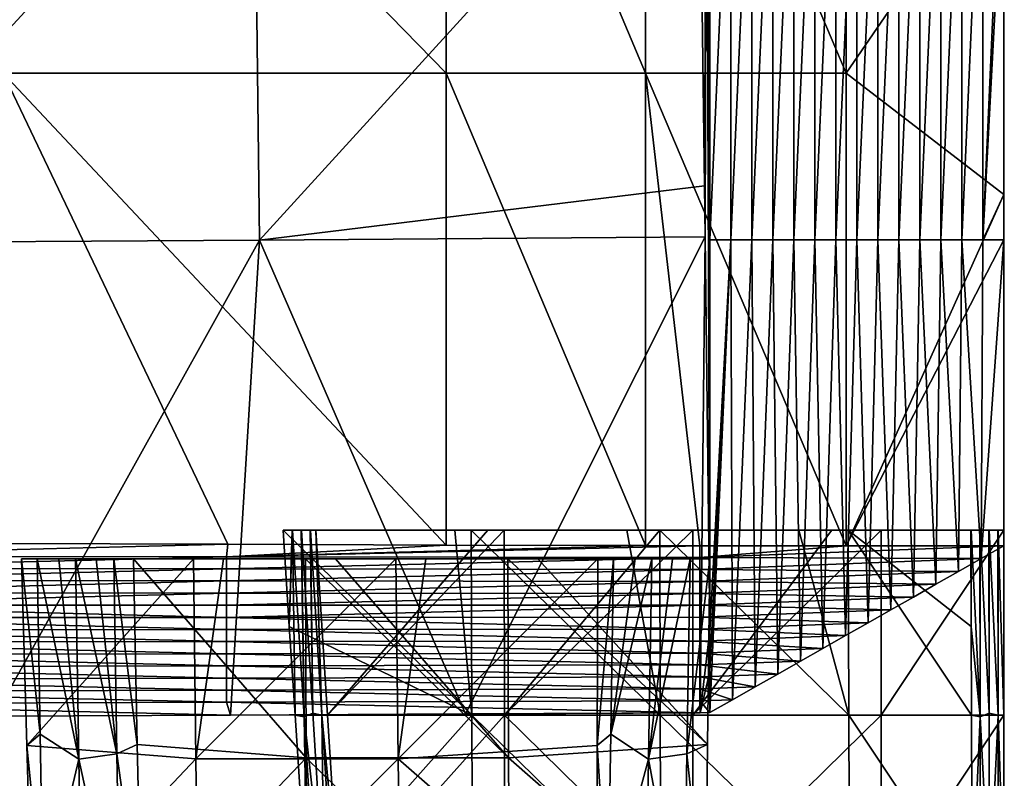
# Model space of a CAD drawing. Header units: millimetres. Extents: x -230 to 230, y 0 to 904.
# Tile 20 of 27: x 156 to 225, y 370 to 423. Entities that reach past the tile are written whole.
import ezdxf

# ---------------------------------------------------------------- set-up
doc = ezdxf.new("R2010")
doc.units = ezdxf.units.MM
doc.header["$LTSCALE"] = 81.481481
for name, color, linetype in [('13', 7, 'CONTINUOUS'), ('15', 7, 'CONTINUOUS'), ('16', 7, 'CONTINUOUS'), ('17', 7, 'CONTINUOUS'), ('18', 7, 'CONTINUOUS'), ('2', 7, 'CONTINUOUS'), ('22', 7, 'CONTINUOUS'), ('23', 7, 'CONTINUOUS'), ('24', 7, 'CONTINUOUS'), ('25', 7, 'CONTINUOUS'), ('27', 7, 'CONTINUOUS'), ('3', 7, 'CONTINUOUS'), ('30', 7, 'CONTINUOUS'), ('4', 7, 'CONTINUOUS'), ('45', 7, 'CONTINUOUS'), ('5', 7, 'CONTINUOUS'), ('51', 7, 'CONTINUOUS'), ('6', 7, 'CONTINUOUS')]:
    doc.layers.add(name, color=color, linetype=linetype)

msp = doc.modelspace()

# ---------------------------------------------------------------- linework, layer by layer
at = {"layer": '13', "linetype": 'Continuous'}
for points in [[(222.725, 380.278, -62.545), (222.705, 387, -62.945), (222.724, 387, -62.544), (222.725, 380.278, -62.545)], [(222.725, 380.278, -62.545), (222.724, 387, -62.544), (223.359, 373.965, -49.406), (222.725, 380.278, -62.545)], [(223.359, 373.965, -49.406), (222.724, 387, -62.544), (223.333, 387, -49.82), (223.359, 373.965, -49.406)], [(223.353, 387, -49.406), (223.359, 373.965, -49.406), (223.333, 387, -49.82), (223.353, 387, -49.406)], [(223.359, 373.965, -49.406), (223.353, 387, -49.406), (223.987, 374.221, -36.268), (223.359, 373.965, -49.406)], [(223.987, 374.221, -36.268), (223.353, 387, -49.406), (223.962, 387, -36.683), (223.987, 374.221, -36.268)], [(223.982, 387, -36.268), (223.987, 374.221, -36.268), (223.962, 387, -36.683), (223.982, 387, -36.268)], [(223.987, 374.221, -36.268), (223.982, 387, -36.268), (224.616, 374.099, -23.131), (223.987, 374.221, -36.268)], [(224.616, 374.099, -23.131), (223.982, 387, -36.268), (224.591, 387, -23.545), (224.616, 374.099, -23.131)], [(224.611, 387, -23.13), (224.616, 374.099, -23.131), (224.591, 387, -23.545), (224.611, 387, -23.13)], [(224.616, 374.099, -23.131), (224.611, 387, -23.13), (225.012, 374.099, -14.858), (224.616, 374.099, -23.131)], [(225.012, 374.099, -14.858), (224.611, 387, -23.13), (225, 387, -15), (225.012, 374.099, -14.858)], [(222.747, 374.099, -62.175), (222.725, 380.278, -62.545), (223.359, 373.965, -49.406), (222.747, 374.099, -62.175)], [(222.801, 361.199, -61.397), (222.747, 374.099, -62.175), (223.359, 373.965, -49.406), (222.801, 361.199, -61.397)], [(224.004, 361.442, -36.269), (223.359, 373.965, -49.406), (223.987, 374.221, -36.268), (224.004, 361.442, -36.269)], [(224.004, 361.442, -36.269), (223.987, 374.221, -36.268), (224.616, 374.099, -23.131), (224.004, 361.442, -36.269)], [(224.633, 361.197, -23.131), (224.004, 361.442, -36.269), (224.616, 374.099, -23.131), (224.633, 361.197, -23.131)], [(224.633, 361.197, -23.131), (224.616, 374.099, -23.131), (225.036, 361.198, -14.714), (224.633, 361.197, -23.131)], [(225.036, 361.198, -14.714), (224.616, 374.099, -23.131), (225.012, 374.099, -14.858), (225.036, 361.198, -14.714)], [(223.376, 360.931, -49.407), (222.801, 361.199, -61.397), (223.359, 373.965, -49.406), (223.376, 360.931, -49.407)], [(223.376, 360.931, -49.407), (223.359, 373.965, -49.406), (224.004, 361.442, -36.269), (223.376, 360.931, -49.407)]]:
    msp.add_3dface(points, dxfattribs=at)
at = {"layer": '15', "linetype": 'Continuous'}
for points in [[(175.198, 380.278, -60.27), (174.779, 387, -60.249), (174.76, 387, -60.65), (175.198, 380.278, -60.27)], [(174.779, 387, -60.249), (175.198, 380.278, -60.27), (175.388, 387, -47.525), (174.779, 387, -60.249)], [(175.602, 374.093, -59.918), (175.408, 387, -47.111), (175.198, 380.278, -60.27), (175.602, 374.093, -59.918)], [(175.198, 380.278, -60.27), (175.408, 387, -47.111), (175.388, 387, -47.525), (175.198, 380.278, -60.27)], [(175.408, 387, -47.111), (176.222, 373.965, -47.15), (176.017, 387, -34.387), (175.408, 387, -47.111)], [(176.222, 373.965, -47.15), (175.408, 387, -47.111), (175.602, 374.093, -59.918), (176.222, 373.965, -47.15)], [(176.222, 373.965, -47.15), (176.037, 387, -33.973), (176.017, 387, -34.387), (176.222, 373.965, -47.15)], [(176.037, 387, -33.973), (176.835, 374.221, -34.011), (176.646, 387, -21.249), (176.037, 387, -33.973)], [(176.835, 374.221, -34.011), (176.037, 387, -33.973), (176.222, 373.965, -47.15), (176.835, 374.221, -34.011)], [(176.646, 387, -21.249), (176.835, 374.221, -34.011), (176.666, 387, -20.835), (176.646, 387, -21.249)], [(176.666, 387, -20.835), (176.835, 374.221, -34.011), (177.471, 374.098, -20.874), (176.666, 387, -20.835)], [(176.666, 387, -20.835), (177.471, 374.098, -20.874), (177.055, 387, -12.705), (176.666, 387, -20.835)], [(177.055, 387, -12.705), (177.471, 374.098, -20.874), (177.867, 374.099, -12.601), (177.055, 387, -12.705)], [(176.447, 361.186, -59.177), (176.222, 373.965, -47.15), (175.602, 374.093, -59.918), (176.447, 361.186, -59.177)], [(177.634, 361.441, -34.049), (176.835, 374.221, -34.011), (176.222, 373.965, -47.15), (177.634, 361.441, -34.049)], [(176.835, 374.221, -34.011), (177.634, 361.441, -34.049), (177.471, 374.098, -20.874), (176.835, 374.221, -34.011)], [(177.867, 374.099, -12.601), (177.471, 374.098, -20.874), (178.681, 361.199, -12.495), (177.867, 374.099, -12.601)], [(177.471, 374.098, -20.874), (177.634, 361.441, -34.049), (178.279, 361.197, -20.912), (177.471, 374.098, -20.874)], [(177.471, 374.098, -20.874), (178.279, 361.197, -20.912), (178.681, 361.199, -12.495), (177.471, 374.098, -20.874)], [(177.037, 360.93, -47.189), (177.634, 361.441, -34.049), (176.222, 373.965, -47.15), (177.037, 360.93, -47.189)], [(177.037, 360.93, -47.189), (176.222, 373.965, -47.15), (176.447, 361.186, -59.177), (177.037, 360.93, -47.189)]]:
    msp.add_3dface(points, dxfattribs=at)
at = {"layer": '16', "linetype": 'Continuous'}
for points in [[(174.76, 387, -60.65), (174.779, 387, -60.249), (187.374, 387, -48.099), (174.76, 387, -60.65)], [(174.76, 387, -60.65), (187.374, 387, -48.099), (186.746, 387, -61.224), (174.76, 387, -60.65)], [(174.779, 387, -60.249), (175.388, 387, -47.525), (187.374, 387, -48.099), (174.779, 387, -60.249)], [(175.388, 387, -47.525), (175.408, 387, -47.111), (188.003, 387, -34.961), (175.388, 387, -47.525)], [(187.374, 387, -48.099), (175.388, 387, -47.525), (188.003, 387, -34.961), (187.374, 387, -48.099)], [(175.408, 387, -47.111), (176.017, 387, -34.387), (188.003, 387, -34.961), (175.408, 387, -47.111)], [(176.017, 387, -34.387), (176.037, 387, -33.973), (188.632, 387, -21.823), (176.017, 387, -34.387)], [(176.017, 387, -34.387), (188.632, 387, -21.823), (188.003, 387, -34.961), (176.017, 387, -34.387)], [(176.037, 387, -33.973), (176.646, 387, -21.249), (188.632, 387, -21.823), (176.037, 387, -33.973)], [(176.646, 387, -21.249), (176.666, 387, -20.835), (189.041, 387, -13.279), (176.646, 387, -21.249)], [(176.646, 387, -21.249), (189.041, 387, -13.279), (188.632, 387, -21.823), (176.646, 387, -21.249)], [(176.666, 387, -20.835), (177.055, 387, -12.705), (189.041, 387, -13.279), (176.666, 387, -20.835)], [(187.374, 387, -48.099), (199.36, 387, -48.673), (186.746, 387, -61.224), (187.374, 387, -48.099)], [(186.746, 387, -61.224), (199.36, 387, -48.673), (187.884, 387, -61.278), (186.746, 387, -61.224)], [(199.36, 387, -48.673), (187.374, 387, -48.099), (199.989, 387, -35.535), (199.36, 387, -48.673)], [(187.374, 387, -48.099), (188.003, 387, -34.961), (199.989, 387, -35.535), (187.374, 387, -48.099)], [(187.884, 387, -61.278), (199.36, 387, -48.673), (198.732, 387, -61.797), (187.884, 387, -61.278)], [(188.632, 387, -21.823), (200.618, 387, -22.397), (188.003, 387, -34.961), (188.632, 387, -21.823)], [(188.003, 387, -34.961), (200.618, 387, -22.397), (199.989, 387, -35.535), (188.003, 387, -34.961)], [(190.18, 387, -13.333), (201.027, 387, -13.852), (188.632, 387, -21.823), (190.18, 387, -13.333)], [(188.632, 387, -21.823), (201.027, 387, -13.852), (200.618, 387, -22.397), (188.632, 387, -21.823)], [(189.041, 387, -13.279), (190.18, 387, -13.333), (188.632, 387, -21.823), (189.041, 387, -13.279)], [(199.36, 387, -48.673), (211.347, 387, -49.247), (198.732, 387, -61.797), (199.36, 387, -48.673)], [(198.732, 387, -61.797), (211.347, 387, -49.247), (201.022, 387, -61.907), (198.732, 387, -61.797)], [(211.347, 387, -49.247), (199.36, 387, -48.673), (211.976, 387, -36.109), (211.347, 387, -49.247)], [(199.36, 387, -48.673), (199.989, 387, -35.535), (211.976, 387, -36.109), (199.36, 387, -48.673)], [(200.618, 387, -22.397), (212.605, 387, -22.971), (199.989, 387, -35.535), (200.618, 387, -22.397)], [(199.989, 387, -35.535), (212.605, 387, -22.971), (211.976, 387, -36.109), (199.989, 387, -35.535)], [(203.317, 387, -13.962), (213.014, 387, -14.426), (200.618, 387, -22.397), (203.317, 387, -13.962)], [(200.618, 387, -22.397), (213.014, 387, -14.426), (212.605, 387, -22.971), (200.618, 387, -22.397)], [(201.027, 387, -13.852), (203.317, 387, -13.962), (200.618, 387, -22.397), (201.027, 387, -13.852)], [(201.022, 387, -61.907), (211.347, 387, -49.247), (210.718, 387, -62.371), (201.022, 387, -61.907)], [(211.347, 387, -49.247), (223.333, 387, -49.82), (210.718, 387, -62.371), (211.347, 387, -49.247)], [(210.718, 387, -62.371), (223.333, 387, -49.82), (214.16, 387, -62.536), (210.718, 387, -62.371)], [(223.353, 387, -49.406), (223.333, 387, -49.82), (211.347, 387, -49.247), (223.353, 387, -49.406)], [(223.962, 387, -36.683), (223.353, 387, -49.406), (211.347, 387, -49.247), (223.962, 387, -36.683)], [(223.962, 387, -36.683), (211.347, 387, -49.247), (211.976, 387, -36.109), (223.962, 387, -36.683)], [(223.982, 387, -36.268), (223.962, 387, -36.683), (211.976, 387, -36.109), (223.982, 387, -36.268)], [(224.591, 387, -23.545), (223.982, 387, -36.268), (211.976, 387, -36.109), (224.591, 387, -23.545)], [(212.605, 387, -22.971), (224.591, 387, -23.545), (211.976, 387, -36.109), (212.605, 387, -22.971)], [(224.611, 387, -23.13), (224.591, 387, -23.545), (212.605, 387, -22.971), (224.611, 387, -23.13)], [(225, 387, -15), (224.611, 387, -23.13), (212.605, 387, -22.971), (225, 387, -15)], [(216.455, 387, -14.591), (225, 387, -15), (212.605, 387, -22.971), (216.455, 387, -14.591)], [(213.014, 387, -14.426), (216.455, 387, -14.591), (212.605, 387, -22.971), (213.014, 387, -14.426)], [(222.724, 387, -62.544), (222.705, 387, -62.945), (214.16, 387, -62.536), (222.724, 387, -62.544)], [(223.333, 387, -49.82), (222.724, 387, -62.544), (214.16, 387, -62.536), (223.333, 387, -49.82)]]:
    msp.add_3dface(points, dxfattribs=at)
at = {"layer": '17', "linetype": 'Continuous'}
for points in [[(175.198, 380.278, -60.27), (174.76, 387, -60.65), (187.921, 374.081, -60.507), (175.198, 380.278, -60.27)], [(174.76, 387, -60.65), (186.746, 387, -61.224), (187.921, 374.081, -60.507), (174.76, 387, -60.65)], [(186.746, 387, -61.224), (187.884, 387, -61.278), (187.921, 374.081, -60.507), (186.746, 387, -61.224)], [(187.884, 387, -61.278), (198.732, 387, -61.797), (201.059, 374.091, -61.136), (187.884, 387, -61.278)], [(187.884, 387, -61.278), (201.059, 374.091, -61.136), (187.921, 374.081, -60.507), (187.884, 387, -61.278)], [(198.732, 387, -61.797), (201.022, 387, -61.907), (201.059, 374.091, -61.136), (198.732, 387, -61.797)], [(201.022, 387, -61.907), (210.718, 387, -62.371), (214.197, 374.091, -61.765), (201.022, 387, -61.907)], [(201.022, 387, -61.907), (214.197, 374.091, -61.765), (201.059, 374.091, -61.136), (201.022, 387, -61.907)], [(210.718, 387, -62.371), (214.16, 387, -62.536), (214.197, 374.091, -61.765), (210.718, 387, -62.371)], [(222.705, 387, -62.945), (222.725, 380.278, -62.545), (214.16, 387, -62.536), (222.705, 387, -62.945)], [(222.725, 380.278, -62.545), (222.747, 374.099, -62.175), (214.16, 387, -62.536), (222.725, 380.278, -62.545)], [(214.16, 387, -62.536), (222.747, 374.099, -62.175), (214.197, 374.091, -61.765), (214.16, 387, -62.536)], [(175.602, 374.093, -59.918), (175.198, 380.278, -60.27), (187.921, 374.081, -60.507), (175.602, 374.093, -59.918)], [(176.447, 361.186, -59.177), (175.602, 374.093, -59.918), (187.921, 374.081, -60.507), (176.447, 361.186, -59.177)], [(176.447, 361.186, -59.177), (187.921, 374.081, -60.507), (187.959, 361.163, -59.727), (176.447, 361.186, -59.177)], [(201.059, 374.091, -61.136), (201.096, 361.183, -60.357), (187.921, 374.081, -60.507), (201.059, 374.091, -61.136)], [(187.921, 374.081, -60.507), (201.096, 361.183, -60.357), (187.959, 361.163, -59.727), (187.921, 374.081, -60.507)], [(214.197, 374.091, -61.765), (214.234, 361.183, -60.986), (201.059, 374.091, -61.136), (214.197, 374.091, -61.765)], [(201.059, 374.091, -61.136), (214.234, 361.183, -60.986), (201.096, 361.183, -60.357), (201.059, 374.091, -61.136)], [(222.747, 374.099, -62.175), (222.801, 361.199, -61.397), (214.197, 374.091, -61.765), (222.747, 374.099, -62.175)], [(214.197, 374.091, -61.765), (222.801, 361.199, -61.397), (214.234, 361.183, -60.986), (214.197, 374.091, -61.765)]]:
    msp.add_3dface(points, dxfattribs=at)
at = {"layer": '18', "linetype": 'Continuous'}
for points in [[(177.055, 387, -12.705), (177.867, 374.099, -12.601), (189.041, 387, -13.279), (177.055, 387, -12.705)], [(177.867, 374.099, -12.601), (190.18, 387, -13.333), (189.041, 387, -13.279), (177.867, 374.099, -12.601)], [(190.18, 387, -13.333), (177.867, 374.099, -12.601), (190.186, 374.085, -13.19), (190.18, 387, -13.333)], [(201.027, 387, -13.852), (190.18, 387, -13.333), (190.186, 374.085, -13.19), (201.027, 387, -13.852)], [(203.317, 387, -13.962), (201.027, 387, -13.852), (190.186, 374.085, -13.19), (203.317, 387, -13.962)], [(203.324, 374.1, -13.819), (203.317, 387, -13.962), (190.186, 374.085, -13.19), (203.324, 374.1, -13.819)], [(213.014, 387, -14.426), (203.317, 387, -13.962), (203.324, 374.1, -13.819), (213.014, 387, -14.426)], [(216.455, 387, -14.591), (213.014, 387, -14.426), (203.324, 374.1, -13.819), (216.455, 387, -14.591)], [(216.462, 374.1, -14.448), (216.455, 387, -14.591), (203.324, 374.1, -13.819), (216.462, 374.1, -14.448)], [(225, 387, -15), (216.455, 387, -14.591), (216.462, 374.1, -14.448), (225, 387, -15)], [(225.012, 374.099, -14.858), (225, 387, -15), (216.462, 374.1, -14.448), (225.012, 374.099, -14.858)], [(177.867, 374.099, -12.601), (178.681, 361.199, -12.495), (190.186, 374.085, -13.19), (177.867, 374.099, -12.601)], [(178.681, 361.199, -12.495), (190.193, 361.171, -13.046), (190.186, 374.085, -13.19), (178.681, 361.199, -12.495)], [(203.331, 361.199, -13.675), (203.324, 374.1, -13.819), (190.186, 374.085, -13.19), (203.331, 361.199, -13.675)], [(190.193, 361.171, -13.046), (203.331, 361.199, -13.675), (190.186, 374.085, -13.19), (190.193, 361.171, -13.046)], [(203.331, 361.199, -13.675), (216.462, 374.1, -14.448), (203.324, 374.1, -13.819), (203.331, 361.199, -13.675)], [(216.469, 361.199, -14.304), (216.462, 374.1, -14.448), (203.331, 361.199, -13.675), (216.469, 361.199, -14.304)], [(216.469, 361.199, -14.304), (225.012, 374.099, -14.858), (216.462, 374.1, -14.448), (216.469, 361.199, -14.304)], [(225.036, 361.198, -14.714), (225.012, 374.099, -14.858), (216.469, 361.199, -14.304), (225.036, 361.198, -14.714)]]:
    msp.add_3dface(points, dxfattribs=at)
at = {"layer": '2', "linetype": 'Continuous'}
for points in [[(156.529, 385, -409.392), (156.896, 371.978, -410.159), (168.518, 385, -407.126), (156.529, 385, -409.392)], [(168.518, 385, -407.126), (156.896, 371.978, -410.159), (168.682, 371.049, -407.994), (168.518, 385, -407.126)], [(168.518, 385, -407.126), (168.682, 371.049, -407.994), (170.617, 385, -406.729), (168.518, 385, -407.126)], [(182.784, 371.049, -405.328), (182.62, 385, -404.46), (168.682, 371.049, -407.994), (182.784, 371.049, -405.328)], [(168.682, 371.049, -407.994), (182.62, 385, -404.46), (170.617, 385, -406.729), (168.682, 371.049, -407.994)], [(182.62, 385, -404.46), (182.784, 371.049, -405.328), (184.719, 385, -404.063), (182.62, 385, -404.46)], [(184.719, 385, -404.063), (182.784, 371.049, -405.328), (196.708, 385, -401.796), (184.719, 385, -404.063)], [(196.708, 385, -401.796), (182.784, 371.049, -405.328), (196.647, 371.978, -402.644), (196.708, 385, -401.796)], [(156.896, 371.978, -410.159), (157.28, 358.963, -411.019), (168.682, 371.049, -407.994), (156.896, 371.978, -410.159)], [(196.647, 371.978, -402.644), (182.784, 371.049, -405.328), (196.603, 358.963, -403.585), (196.647, 371.978, -402.644)], [(168.682, 371.049, -407.994), (157.28, 358.963, -411.019), (168.867, 357.105, -408.97), (168.682, 371.049, -407.994)], [(182.784, 371.049, -405.328), (168.682, 371.049, -407.994), (168.867, 357.105, -408.97), (182.784, 371.049, -405.328)], [(182.969, 357.105, -406.304), (182.784, 371.049, -405.328), (168.867, 357.105, -408.97), (182.969, 357.105, -406.304)], [(182.784, 371.049, -405.328), (182.969, 357.105, -406.304), (196.603, 358.963, -403.585), (182.784, 371.049, -405.328)]]:
    msp.add_3dface(points, dxfattribs=at)
at = {"layer": '22', "linetype": 'Continuous'}
for points in [[(186.12, 451.845, -13.045), (153.908, 451.863, -8.906), (186.12, 418.856, -13.045), (186.12, 451.845, -13.045)], [(186.12, 418.856, -13.045), (153.908, 451.863, -8.906), (155.255, 418.861, -9.063), (186.12, 418.856, -13.045)], [(154.492, 386.065, -8.974), (170.916, 386.01, -10.992), (155.255, 418.861, -9.063), (154.492, 386.065, -8.974)], [(170.916, 386.01, -10.992), (186.12, 385.954, -13.045), (155.255, 418.861, -9.063), (170.916, 386.01, -10.992)], [(186.12, 385.954, -13.045), (186.12, 418.856, -13.045), (155.255, 418.861, -9.063), (186.12, 385.954, -13.045)]]:
    msp.add_3dface(points, dxfattribs=at)
at = {"layer": '23', "linetype": 'Continuous'}
for points in [[(186.12, 451.845, -13.045), (186.12, 418.856, -13.045), (200.034, 418.856, -14.511), (186.12, 451.845, -13.045)], [(200.034, 451.845, -14.511), (186.12, 451.845, -13.045), (200.034, 418.856, -14.511), (200.034, 451.845, -14.511)], [(214.018, 435.351, -15), (200.034, 451.845, -14.511), (214.018, 418.856, -15), (214.018, 435.351, -15)], [(214.018, 418.856, -15), (200.034, 451.845, -14.511), (200.034, 418.856, -14.511), (214.018, 418.856, -15)], [(186.12, 385.954, -13.045), (200.034, 385.914, -14.511), (186.12, 418.856, -13.045), (186.12, 385.954, -13.045)], [(186.12, 418.856, -13.045), (200.034, 385.914, -14.511), (200.034, 418.856, -14.511), (186.12, 418.856, -13.045)], [(200.034, 385.914, -14.511), (203.814, 385.908, -14.74), (200.034, 418.856, -14.511), (200.034, 385.914, -14.511)], [(203.814, 385.908, -14.74), (214.018, 385.901, -15), (200.034, 418.856, -14.511), (203.814, 385.908, -14.74)], [(214.018, 385.901, -15), (214.018, 418.856, -15), (200.034, 418.856, -14.511), (214.018, 385.901, -15)]]:
    msp.add_3dface(points, dxfattribs=at)
at = {"layer": '24', "linetype": 'Continuous'}
for points in [[(214.018, 435.351, -15), (214.018, 418.856, -15), (225, 434.895, -15), (214.018, 435.351, -15)], [(225, 434.895, -15), (214.018, 418.856, -15), (225, 410.398, -15), (225, 434.895, -15)], [(214.018, 418.856, -15), (214.018, 385.901, -15), (225, 410.398, -15), (214.018, 418.856, -15)], [(225, 410.398, -15), (214.018, 385.901, -15), (225, 407.224, -15), (225, 410.398, -15)], [(214.018, 385.901, -15), (225, 385.901, -15), (225, 407.224, -15), (214.018, 385.901, -15)]]:
    msp.add_3dface(points, dxfattribs=at)
at = {"layer": '25', "linetype": 'Continuous'}
for points in [[(205.974, 407.224, -412.429), (204.51, 407.224, -443), (205.974, 440.212, -412.429), (205.974, 407.224, -412.429)], [(204.51, 407.224, -443), (204.51, 423.718, -443), (205.974, 440.212, -412.429), (204.51, 407.224, -443)], [(207.437, 407.224, -381.857), (205.974, 407.224, -412.429), (207.437, 440.212, -381.857), (207.437, 407.224, -381.857)], [(207.437, 440.212, -381.857), (205.974, 407.224, -412.429), (205.974, 440.212, -412.429), (207.437, 440.212, -381.857)], [(208.901, 407.224, -351.286), (207.437, 407.224, -381.857), (208.901, 440.212, -351.286), (208.901, 407.224, -351.286)], [(208.901, 440.212, -351.286), (207.437, 407.224, -381.857), (207.437, 440.212, -381.857), (208.901, 440.212, -351.286)], [(210.364, 407.224, -320.714), (208.901, 407.224, -351.286), (210.364, 440.212, -320.714), (210.364, 407.224, -320.714)], [(210.364, 440.212, -320.714), (208.901, 407.224, -351.286), (208.901, 440.212, -351.286), (210.364, 440.212, -320.714)], [(211.828, 407.224, -290.143), (210.364, 407.224, -320.714), (211.828, 440.212, -290.143), (211.828, 407.224, -290.143)], [(211.828, 440.212, -290.143), (210.364, 407.224, -320.714), (210.364, 440.212, -320.714), (211.828, 440.212, -290.143)], [(213.291, 407.224, -259.571), (211.828, 407.224, -290.143), (213.291, 440.212, -259.571), (213.291, 407.224, -259.571)], [(213.291, 440.212, -259.571), (211.828, 407.224, -290.143), (211.828, 440.212, -290.143), (213.291, 440.212, -259.571)], [(214.755, 407.224, -229), (213.291, 407.224, -259.571), (214.755, 440.212, -229), (214.755, 407.224, -229)], [(214.755, 440.212, -229), (213.291, 407.224, -259.571), (213.291, 440.212, -259.571), (214.755, 440.212, -229)], [(216.219, 407.224, -198.429), (214.755, 407.224, -229), (216.219, 440.212, -198.429), (216.219, 407.224, -198.429)], [(216.219, 440.212, -198.429), (214.755, 407.224, -229), (214.755, 440.212, -229), (216.219, 440.212, -198.429)], [(217.682, 407.224, -167.857), (216.219, 407.224, -198.429), (217.682, 440.212, -167.857), (217.682, 407.224, -167.857)], [(217.682, 440.212, -167.857), (216.219, 407.224, -198.429), (216.219, 440.212, -198.429), (217.682, 440.212, -167.857)], [(219.146, 407.224, -137.286), (217.682, 407.224, -167.857), (219.146, 440.212, -137.286), (219.146, 407.224, -137.286)], [(219.146, 440.212, -137.286), (217.682, 407.224, -167.857), (217.682, 440.212, -167.857), (219.146, 440.212, -137.286)], [(220.609, 407.224, -106.714), (219.146, 407.224, -137.286), (220.609, 440.212, -106.714), (220.609, 407.224, -106.714)], [(220.609, 440.212, -106.714), (219.146, 407.224, -137.286), (219.146, 440.212, -137.286), (220.609, 440.212, -106.714)], [(222.073, 407.224, -76.143), (220.609, 407.224, -106.714), (222.073, 440.212, -76.143), (222.073, 407.224, -76.143)], [(222.073, 440.212, -76.143), (220.609, 407.224, -106.714), (220.609, 440.212, -106.714), (222.073, 440.212, -76.143)], [(223.536, 407.224, -45.571), (222.073, 407.224, -76.143), (223.536, 440.212, -45.571), (223.536, 407.224, -45.571)], [(223.536, 440.212, -45.571), (222.073, 407.224, -76.143), (222.073, 440.212, -76.143), (223.536, 440.212, -45.571)], [(225, 440.212, -15), (225, 434.895, -15), (223.536, 407.224, -45.571), (225, 440.212, -15)], [(225, 440.212, -15), (223.536, 407.224, -45.571), (223.536, 440.212, -45.571), (225, 440.212, -15)], [(225, 434.895, -15), (225, 410.398, -15), (223.536, 407.224, -45.571), (225, 434.895, -15)], [(225, 410.398, -15), (225, 407.224, -15), (223.536, 407.224, -45.571), (225, 410.398, -15)], [(204.513, 377.134, -442.937), (204.51, 380, -443), (205.974, 407.224, -412.429), (204.513, 377.134, -442.937)], [(205.974, 407.224, -412.429), (204.51, 380, -443), (204.51, 407.224, -443), (205.974, 407.224, -412.429)], [(204.516, 374.268, -442.88), (204.513, 377.134, -442.937), (205.974, 407.224, -412.429), (204.516, 374.268, -442.88)], [(206.091, 375.163, -409.966), (204.516, 374.268, -442.88), (205.974, 407.224, -412.429), (206.091, 375.163, -409.966)], [(207.437, 407.224, -381.857), (206.091, 375.163, -409.966), (205.974, 407.224, -412.429), (207.437, 407.224, -381.857)], [(207.667, 376.058, -377.052), (206.091, 375.163, -409.966), (207.437, 407.224, -381.857), (207.667, 376.058, -377.052)], [(208.901, 407.224, -351.286), (207.667, 376.058, -377.052), (207.437, 407.224, -381.857), (208.901, 407.224, -351.286)], [(209.243, 376.953, -344.138), (207.667, 376.058, -377.052), (208.901, 407.224, -351.286), (209.243, 376.953, -344.138)], [(210.364, 407.224, -320.714), (209.243, 376.953, -344.138), (208.901, 407.224, -351.286), (210.364, 407.224, -320.714)], [(210.819, 377.848, -311.225), (209.243, 376.953, -344.138), (210.364, 407.224, -320.714), (210.819, 377.848, -311.225)], [(211.828, 407.224, -290.143), (210.819, 377.848, -311.225), (210.364, 407.224, -320.714), (211.828, 407.224, -290.143)], [(212.394, 378.742, -278.311), (210.819, 377.848, -311.225), (211.828, 407.224, -290.143), (212.394, 378.742, -278.311)], [(213.291, 407.224, -259.571), (212.394, 378.742, -278.311), (211.828, 407.224, -290.143), (213.291, 407.224, -259.571)], [(213.97, 379.637, -245.397), (212.394, 378.742, -278.311), (213.291, 407.224, -259.571), (213.97, 379.637, -245.397)], [(214.755, 407.224, -229), (213.97, 379.637, -245.397), (213.291, 407.224, -259.571), (214.755, 407.224, -229)], [(215.546, 380.532, -212.483), (213.97, 379.637, -245.397), (214.755, 407.224, -229), (215.546, 380.532, -212.483)], [(216.219, 407.224, -198.429), (215.546, 380.532, -212.483), (214.755, 407.224, -229), (216.219, 407.224, -198.429)], [(217.121, 381.427, -179.569), (215.546, 380.532, -212.483), (216.219, 407.224, -198.429), (217.121, 381.427, -179.569)], [(217.682, 407.224, -167.857), (217.121, 381.427, -179.569), (216.219, 407.224, -198.429), (217.682, 407.224, -167.857)], [(218.697, 382.322, -146.655), (217.121, 381.427, -179.569), (217.682, 407.224, -167.857), (218.697, 382.322, -146.655)], [(219.146, 407.224, -137.286), (218.697, 382.322, -146.655), (217.682, 407.224, -167.857), (219.146, 407.224, -137.286)], [(220.273, 383.216, -113.742), (218.697, 382.322, -146.655), (219.146, 407.224, -137.286), (220.273, 383.216, -113.742)], [(220.609, 407.224, -106.714), (220.273, 383.216, -113.742), (219.146, 407.224, -137.286), (220.609, 407.224, -106.714)], [(221.849, 384.111, -80.828), (220.273, 383.216, -113.742), (220.609, 407.224, -106.714), (221.849, 384.111, -80.828)], [(222.073, 407.224, -76.143), (221.849, 384.111, -80.828), (220.609, 407.224, -106.714), (222.073, 407.224, -76.143)], [(223.424, 385.006, -47.914), (221.849, 384.111, -80.828), (222.073, 407.224, -76.143), (223.424, 385.006, -47.914)], [(223.536, 407.224, -45.571), (223.424, 385.006, -47.914), (222.073, 407.224, -76.143), (223.536, 407.224, -45.571)], [(225, 385.901, -15), (223.424, 385.006, -47.914), (225, 407.224, -15), (225, 385.901, -15)], [(225, 407.224, -15), (223.424, 385.006, -47.914), (223.536, 407.224, -45.571), (225, 407.224, -15)]]:
    msp.add_3dface(points, dxfattribs=at)
at = {"layer": '27', "linetype": 'Continuous'}
for points in [[(172.733, 440.464, -451.558), (203.732, 440.811, -445.628), (173.123, 407.22, -449.87), (172.733, 440.464, -451.558)], [(203.732, 440.811, -445.628), (204.149, 410.988, -444.057), (173.123, 407.22, -449.87), (203.732, 440.811, -445.628)], [(141.562, 440.174, -456.509), (172.733, 440.464, -451.558), (141.883, 407.027, -454.849), (141.562, 440.174, -456.509)], [(141.883, 407.027, -454.849), (172.733, 440.464, -451.558), (173.123, 407.22, -449.87), (141.883, 407.027, -454.849)], [(173.123, 407.22, -449.87), (204.149, 410.988, -444.057), (204.194, 407.448, -443.907), (173.123, 407.22, -449.87)], [(154.648, 374.021, -451.981), (141.883, 407.027, -454.849), (173.123, 407.22, -449.87), (154.648, 374.021, -451.981)], [(171.09, 374.095, -449.268), (154.648, 374.021, -451.981), (173.123, 407.22, -449.87), (171.09, 374.095, -449.268)], [(187.482, 374.176, -446.283), (171.09, 374.095, -449.268), (173.123, 407.22, -449.87), (187.482, 374.176, -446.283)], [(187.482, 374.176, -446.283), (173.123, 407.22, -449.87), (204.194, 407.448, -443.907), (187.482, 374.176, -446.283)], [(203.825, 374.264, -443.024), (187.482, 374.176, -446.283), (204.194, 407.448, -443.907), (203.825, 374.264, -443.024)], [(204.51, 380, -443), (203.825, 374.264, -443.024), (204.194, 407.448, -443.907), (204.51, 380, -443)], [(203.825, 374.264, -443.024), (204.51, 380, -443), (204.513, 377.134, -442.937), (203.825, 374.264, -443.024)], [(204.516, 374.268, -442.88), (203.825, 374.264, -443.024), (204.513, 377.134, -442.937), (204.516, 374.268, -442.88)]]:
    msp.add_3dface(points, dxfattribs=at)
at = {"layer": '3', "linetype": 'Continuous'}
for points in [[(156.529, 385, -409.392), (168.518, 385, -407.126), (173.218, 385, -420.485), (156.529, 385, -409.392)], [(157.626, 385, -415.192), (156.529, 385, -409.392), (173.218, 385, -420.485), (157.626, 385, -415.192)], [(159.13, 385, -423.148), (157.626, 385, -415.192), (173.218, 385, -420.485), (159.13, 385, -423.148)], [(160.291, 385, -429.295), (159.13, 385, -423.148), (175.818, 385, -434.242), (160.291, 385, -429.295)], [(175.818, 385, -434.242), (159.13, 385, -423.148), (173.218, 385, -420.485), (175.818, 385, -434.242)], [(161.73, 385, -436.905), (160.291, 385, -429.295), (175.818, 385, -434.242), (161.73, 385, -436.905)], [(162.957, 385, -443.397), (161.73, 385, -436.905), (178.419, 385, -447.998), (162.957, 385, -443.397)], [(178.419, 385, -447.998), (161.73, 385, -436.905), (175.818, 385, -434.242), (178.419, 385, -447.998)], [(164.331, 385, -450.661), (162.957, 385, -443.397), (176.32, 385, -448.395), (164.331, 385, -450.661)], [(176.32, 385, -448.395), (162.957, 385, -443.397), (178.419, 385, -447.998), (176.32, 385, -448.395)], [(168.518, 385, -407.126), (170.617, 385, -406.729), (173.218, 385, -420.485), (168.518, 385, -407.126)], [(170.617, 385, -406.729), (182.62, 385, -404.46), (187.32, 385, -417.819), (170.617, 385, -406.729)], [(170.617, 385, -406.729), (187.32, 385, -417.819), (173.218, 385, -420.485), (170.617, 385, -406.729)], [(187.32, 385, -417.819), (189.92, 385, -431.576), (173.218, 385, -420.485), (187.32, 385, -417.819)], [(189.92, 385, -431.576), (175.818, 385, -434.242), (173.218, 385, -420.485), (189.92, 385, -431.576)], [(189.92, 385, -431.576), (192.521, 385, -445.332), (175.818, 385, -434.242), (189.92, 385, -431.576)], [(175.818, 385, -434.242), (192.521, 385, -445.332), (190.422, 385, -445.729), (175.818, 385, -434.242)], [(178.419, 385, -447.998), (175.818, 385, -434.242), (190.422, 385, -445.729), (178.419, 385, -447.998)], [(182.62, 385, -404.46), (184.719, 385, -404.063), (187.32, 385, -417.819), (182.62, 385, -404.46)], [(184.719, 385, -404.063), (196.708, 385, -401.796), (197.805, 385, -407.597), (184.719, 385, -404.063)], [(187.32, 385, -417.819), (184.719, 385, -404.063), (199.309, 385, -415.553), (187.32, 385, -417.819)], [(199.309, 385, -415.553), (184.719, 385, -404.063), (197.805, 385, -407.597), (199.309, 385, -415.553)], [(189.92, 385, -431.576), (187.32, 385, -417.819), (201.909, 385, -429.309), (189.92, 385, -431.576)], [(201.909, 385, -429.309), (187.32, 385, -417.819), (200.471, 385, -421.699), (201.909, 385, -429.309)], [(200.471, 385, -421.699), (187.32, 385, -417.819), (199.309, 385, -415.553), (200.471, 385, -421.699)], [(192.521, 385, -445.332), (189.92, 385, -431.576), (204.51, 385, -443.065), (192.521, 385, -445.332)], [(204.51, 385, -443.065), (189.92, 385, -431.576), (203.137, 385, -435.801), (204.51, 385, -443.065)], [(203.137, 385, -435.801), (189.92, 385, -431.576), (201.909, 385, -429.309), (203.137, 385, -435.801)]]:
    msp.add_3dface(points, dxfattribs=at)
at = {"layer": '30', "linetype": 'Continuous'}
for points in [[(204.51, 442.077, -444.726), (204.51, 423.718, -443), (204.51, 411.006, -443.613), (204.51, 442.077, -444.726)], [(204.51, 423.718, -443), (204.51, 407.224, -443), (204.51, 411.006, -443.613), (204.51, 423.718, -443)], [(204.51, 407.224, -443), (204.51, 380, -443), (204.51, 411.006, -443.613), (204.51, 407.224, -443)]]:
    msp.add_3dface(points, dxfattribs=at)
at = {"layer": '4', "linetype": 'Continuous'}
for points in [[(164.331, 385, -450.661), (176.32, 385, -448.395), (176.379, 371.11, -448.705), (164.331, 385, -450.661)], [(164.598, 372.035, -450.907), (164.331, 385, -450.661), (176.379, 371.11, -448.705), (164.598, 372.035, -450.907)], [(176.32, 385, -448.395), (178.419, 385, -447.998), (190.481, 371.11, -446.039), (176.32, 385, -448.395)], [(176.32, 385, -448.395), (190.481, 371.11, -446.039), (176.379, 371.11, -448.705), (176.32, 385, -448.395)], [(178.419, 385, -447.998), (190.422, 385, -445.729), (190.481, 371.11, -446.039), (178.419, 385, -447.998)], [(190.422, 385, -445.729), (192.521, 385, -445.332), (204.351, 372.035, -443.392), (190.422, 385, -445.729)], [(190.422, 385, -445.729), (204.351, 372.035, -443.392), (190.481, 371.11, -446.039), (190.422, 385, -445.729)], [(192.521, 385, -445.332), (204.51, 385, -443.065), (204.351, 372.035, -443.392), (192.521, 385, -445.332)], [(164.883, 359.073, -451.247), (164.598, 372.035, -450.907), (176.379, 371.11, -448.705), (164.883, 359.073, -451.247)], [(204.351, 372.035, -443.392), (204.209, 359.073, -443.812), (190.481, 371.11, -446.039), (204.351, 372.035, -443.392)], [(176.458, 357.223, -449.123), (164.883, 359.073, -451.247), (176.379, 371.11, -448.705), (176.458, 357.223, -449.123)], [(190.481, 371.11, -446.039), (190.56, 357.223, -446.457), (176.379, 371.11, -448.705), (190.481, 371.11, -446.039)], [(190.56, 357.223, -446.457), (176.458, 357.223, -449.123), (176.379, 371.11, -448.705), (190.56, 357.223, -446.457)], [(190.481, 371.11, -446.039), (204.209, 359.073, -443.812), (190.56, 357.223, -446.457), (190.481, 371.11, -446.039)]]:
    msp.add_3dface(points, dxfattribs=at)
at = {"layer": '45', "linetype": 'Continuous'}
for points in [[(204.149, 410.988, -444.057), (203.732, 440.811, -445.628), (204.286, 442.046, -445.356), (204.149, 410.988, -444.057)], [(204.194, 407.448, -443.907), (204.149, 410.988, -444.057), (204.286, 442.046, -445.356), (204.194, 407.448, -443.907)], [(204.51, 380, -443), (204.194, 407.448, -443.907), (204.286, 442.046, -445.356), (204.51, 380, -443)], [(204.51, 442.077, -444.726), (204.51, 411.006, -443.613), (204.286, 442.046, -445.356), (204.51, 442.077, -444.726)], [(204.51, 411.006, -443.613), (204.51, 380, -443), (204.286, 442.046, -445.356), (204.51, 411.006, -443.613)]]:
    msp.add_3dface(points, dxfattribs=at)
at = {"layer": '5', "linetype": 'Continuous'}
for points in [[(196.708, 385, -401.796), (196.647, 371.978, -402.644), (197.805, 385, -407.597), (196.708, 385, -401.796)], [(197.805, 385, -407.597), (196.647, 371.978, -402.644), (197.604, 372.764, -407.635), (197.805, 385, -407.597)], [(200.471, 385, -421.699), (199.309, 385, -415.553), (197.604, 372.764, -407.635), (200.471, 385, -421.699)], [(200.241, 371.016, -421.742), (200.471, 385, -421.699), (197.604, 372.764, -407.635), (200.241, 371.016, -421.742)], [(199.309, 385, -415.553), (197.805, 385, -407.597), (197.604, 372.764, -407.635), (199.309, 385, -415.553)], [(203.137, 385, -435.801), (201.909, 385, -429.309), (200.241, 371.016, -421.742), (203.137, 385, -435.801)], [(202.913, 371.388, -435.843), (203.137, 385, -435.801), (200.241, 371.016, -421.742), (202.913, 371.388, -435.843)], [(201.909, 385, -429.309), (200.471, 385, -421.699), (200.241, 371.016, -421.742), (201.909, 385, -429.309)], [(204.51, 385, -443.065), (203.137, 385, -435.801), (202.913, 371.388, -435.843), (204.51, 385, -443.065)], [(204.351, 372.035, -443.392), (204.51, 385, -443.065), (202.913, 371.388, -435.843), (204.351, 372.035, -443.392)], [(196.647, 371.978, -402.644), (197.402, 360.529, -407.673), (197.604, 372.764, -407.635), (196.647, 371.978, -402.644)], [(197.402, 360.529, -407.673), (200.241, 371.016, -421.742), (197.604, 372.764, -407.635), (197.402, 360.529, -407.673)], [(204.209, 359.073, -443.812), (204.351, 372.035, -443.392), (202.913, 371.388, -435.843), (204.209, 359.073, -443.812)], [(196.647, 371.978, -402.644), (196.603, 358.963, -403.585), (197.402, 360.529, -407.673), (196.647, 371.978, -402.644)], [(202.689, 357.776, -435.886), (202.913, 371.388, -435.843), (200.241, 371.016, -421.742), (202.689, 357.776, -435.886)], [(202.689, 357.776, -435.886), (204.209, 359.073, -443.812), (202.913, 371.388, -435.843), (202.689, 357.776, -435.886)], [(200.011, 357.031, -421.786), (200.241, 371.016, -421.742), (197.402, 360.529, -407.673), (200.011, 357.031, -421.786)], [(200.011, 357.031, -421.786), (202.689, 357.776, -435.886), (200.241, 371.016, -421.742), (200.011, 357.031, -421.786)]]:
    msp.add_3dface(points, dxfattribs=at)
at = {"layer": '51', "linetype": 'Continuous'}
for points in [[(138.044, 386.114, -7.16), (137.84, 385.187, -41.263), (170.916, 386.01, -10.992), (138.044, 386.114, -7.16)], [(170.916, 386.01, -10.992), (137.84, 385.187, -41.263), (170.829, 385.137, -43.084), (170.916, 386.01, -10.992)], [(154.492, 386.065, -8.974), (138.044, 386.114, -7.16), (170.916, 386.01, -10.992), (154.492, 386.065, -8.974)], [(170.916, 386.01, -10.992), (170.829, 385.137, -43.084), (186.12, 385.954, -13.045), (170.916, 386.01, -10.992)], [(186.12, 385.954, -13.045), (170.829, 385.137, -43.084), (200.034, 385.914, -14.511), (186.12, 385.954, -13.045)], [(200.034, 385.914, -14.511), (170.829, 385.137, -43.084), (203.814, 385.908, -14.74), (200.034, 385.914, -14.511)], [(203.814, 385.908, -14.74), (170.829, 385.137, -43.084), (203.817, 385.079, -45.238), (203.814, 385.908, -14.74)], [(203.814, 385.908, -14.74), (203.817, 385.079, -45.238), (214.018, 385.901, -15), (203.814, 385.908, -14.74)], [(214.018, 385.901, -15), (203.817, 385.079, -45.238), (225, 385.901, -15), (214.018, 385.901, -15)], [(225, 385.901, -15), (203.817, 385.079, -45.238), (223.424, 385.006, -47.914), (225, 385.901, -15)], [(137.84, 385.187, -41.263), (137.84, 384.328, -72.865), (170.829, 385.137, -43.084), (137.84, 385.187, -41.263)], [(170.829, 385.137, -43.084), (137.84, 384.328, -72.865), (170.829, 384.292, -74.196), (170.829, 385.137, -43.084)], [(170.829, 385.137, -43.084), (170.829, 384.292, -74.196), (203.817, 385.079, -45.238), (170.829, 385.137, -43.084)], [(203.817, 385.079, -45.238), (170.829, 384.292, -74.196), (203.817, 384.247, -75.833), (203.817, 385.079, -45.238)], [(203.817, 385.079, -45.238), (203.817, 384.247, -75.833), (223.424, 385.006, -47.914), (203.817, 385.079, -45.238)], [(223.424, 385.006, -47.914), (203.817, 384.247, -75.833), (221.849, 384.111, -80.828), (223.424, 385.006, -47.914)], [(137.84, 384.328, -72.865), (137.84, 383.469, -104.467), (170.829, 384.292, -74.196), (137.84, 384.328, -72.865)], [(170.829, 384.292, -74.196), (137.84, 383.469, -104.467), (170.829, 383.446, -105.307), (170.829, 384.292, -74.196)], [(170.829, 384.292, -74.196), (170.829, 383.446, -105.307), (203.817, 384.247, -75.833), (170.829, 384.292, -74.196)], [(203.817, 384.247, -75.833), (170.829, 383.446, -105.307), (203.817, 383.415, -106.429), (203.817, 384.247, -75.833)], [(203.817, 384.247, -75.833), (203.817, 383.415, -106.429), (221.849, 384.111, -80.828), (203.817, 384.247, -75.833)], [(221.849, 384.111, -80.828), (203.817, 383.415, -106.429), (220.273, 383.216, -113.742), (221.849, 384.111, -80.828)], [(137.84, 383.469, -104.467), (137.84, 382.609, -136.069), (170.829, 383.446, -105.307), (137.84, 383.469, -104.467)], [(170.829, 383.446, -105.307), (137.84, 382.609, -136.069), (170.829, 382.6, -136.418), (170.829, 383.446, -105.307)], [(170.829, 383.446, -105.307), (170.829, 382.6, -136.418), (203.817, 383.415, -106.429), (170.829, 383.446, -105.307)], [(203.817, 383.415, -106.429), (170.829, 382.6, -136.418), (203.817, 382.584, -137.024), (203.817, 383.415, -106.429)], [(203.817, 383.415, -106.429), (203.817, 382.584, -137.024), (220.273, 383.216, -113.742), (203.817, 383.415, -106.429)], [(220.273, 383.216, -113.742), (203.817, 382.584, -137.024), (218.697, 382.322, -146.655), (220.273, 383.216, -113.742)], [(137.84, 382.609, -136.069), (137.84, 381.75, -167.67), (170.829, 382.6, -136.418), (137.84, 382.609, -136.069)], [(170.829, 382.6, -136.418), (137.84, 381.75, -167.67), (170.829, 381.754, -167.53), (170.829, 382.6, -136.418)], [(170.829, 382.6, -136.418), (170.829, 381.754, -167.53), (203.817, 382.584, -137.024), (170.829, 382.6, -136.418)], [(203.817, 382.584, -137.024), (170.829, 381.754, -167.53), (203.817, 381.752, -167.619), (203.817, 382.584, -137.024)], [(203.817, 382.584, -137.024), (203.817, 381.752, -167.619), (218.697, 382.322, -146.655), (203.817, 382.584, -137.024)], [(218.697, 382.322, -146.655), (203.817, 381.752, -167.619), (217.121, 381.427, -179.569), (218.697, 382.322, -146.655)], [(170.829, 381.754, -167.53), (137.84, 381.75, -167.67), (170.829, 380.908, -198.641), (170.829, 381.754, -167.53)], [(137.84, 381.75, -167.67), (137.84, 380.891, -199.272), (170.829, 380.908, -198.641), (137.84, 381.75, -167.67)], [(170.829, 381.754, -167.53), (170.829, 380.908, -198.641), (203.817, 381.752, -167.619), (170.829, 381.754, -167.53)], [(203.817, 381.752, -167.619), (170.829, 380.908, -198.641), (203.817, 380.92, -198.214), (203.817, 381.752, -167.619)], [(203.817, 381.752, -167.619), (203.817, 380.92, -198.214), (217.121, 381.427, -179.569), (203.817, 381.752, -167.619)], [(203.817, 380.92, -198.214), (170.829, 380.908, -198.641), (203.817, 380.088, -228.81), (203.817, 380.92, -198.214)], [(217.121, 381.427, -179.569), (203.817, 380.92, -198.214), (215.546, 380.532, -212.483), (217.121, 381.427, -179.569)], [(203.817, 380.92, -198.214), (203.817, 380.088, -228.81), (215.546, 380.532, -212.483), (203.817, 380.92, -198.214)], [(170.829, 380.908, -198.641), (137.84, 380.891, -199.272), (170.829, 380.063, -229.752), (170.829, 380.908, -198.641)], [(137.84, 380.891, -199.272), (137.84, 380.032, -230.874), (170.829, 380.063, -229.752), (137.84, 380.891, -199.272)], [(170.829, 380.908, -198.641), (170.829, 380.063, -229.752), (203.817, 380.088, -228.81), (170.829, 380.908, -198.641)], [(215.546, 380.532, -212.483), (203.817, 380.088, -228.81), (213.97, 379.637, -245.397), (215.546, 380.532, -212.483)], [(170.829, 380.063, -229.752), (137.84, 380.032, -230.874), (170.829, 379.217, -260.864), (170.829, 380.063, -229.752)], [(137.84, 380.032, -230.874), (137.84, 379.173, -262.476), (170.829, 379.217, -260.864), (137.84, 380.032, -230.874)], [(203.817, 380.088, -228.81), (170.829, 380.063, -229.752), (203.817, 379.256, -259.405), (203.817, 380.088, -228.81)], [(170.829, 380.063, -229.752), (170.829, 379.217, -260.864), (203.817, 379.256, -259.405), (170.829, 380.063, -229.752)], [(203.817, 380.088, -228.81), (203.817, 379.256, -259.405), (213.97, 379.637, -245.397), (203.817, 380.088, -228.81)], [(213.97, 379.637, -245.397), (203.817, 379.256, -259.405), (212.394, 378.742, -278.311), (213.97, 379.637, -245.397)], [(170.829, 379.217, -260.864), (137.84, 379.173, -262.476), (170.829, 378.371, -291.975), (170.829, 379.217, -260.864)], [(137.84, 379.173, -262.476), (137.84, 378.314, -294.078), (170.829, 378.371, -291.975), (137.84, 379.173, -262.476)], [(203.817, 379.256, -259.405), (170.829, 379.217, -260.864), (203.817, 378.425, -290), (203.817, 379.256, -259.405)], [(170.829, 379.217, -260.864), (170.829, 378.371, -291.975), (203.817, 378.425, -290), (170.829, 379.217, -260.864)], [(203.817, 379.256, -259.405), (203.817, 378.425, -290), (212.394, 378.742, -278.311), (203.817, 379.256, -259.405)], [(170.829, 378.371, -291.975), (137.84, 378.314, -294.078), (170.829, 377.525, -323.087), (170.829, 378.371, -291.975)], [(137.84, 378.314, -294.078), (137.84, 377.455, -325.68), (170.829, 377.525, -323.087), (137.84, 378.314, -294.078)], [(203.817, 378.425, -290), (170.829, 378.371, -291.975), (203.817, 377.593, -320.595), (203.817, 378.425, -290)], [(170.829, 378.371, -291.975), (170.829, 377.525, -323.087), (203.817, 377.593, -320.595), (170.829, 378.371, -291.975)], [(212.394, 378.742, -278.311), (203.817, 378.425, -290), (210.819, 377.848, -311.225), (212.394, 378.742, -278.311)], [(203.817, 378.425, -290), (203.817, 377.593, -320.595), (210.819, 377.848, -311.225), (203.817, 378.425, -290)], [(170.829, 377.525, -323.087), (137.84, 377.455, -325.68), (170.829, 376.679, -354.198), (170.829, 377.525, -323.087)], [(203.817, 377.593, -320.595), (170.829, 377.525, -323.087), (203.817, 376.761, -351.191), (203.817, 377.593, -320.595)], [(170.829, 377.525, -323.087), (170.829, 376.679, -354.198), (203.817, 376.761, -351.191), (170.829, 377.525, -323.087)], [(210.819, 377.848, -311.225), (203.817, 377.593, -320.595), (209.243, 376.953, -344.138), (210.819, 377.848, -311.225)], [(203.817, 377.593, -320.595), (203.817, 376.761, -351.191), (209.243, 376.953, -344.138), (203.817, 377.593, -320.595)], [(137.84, 377.455, -325.68), (137.84, 376.595, -357.282), (170.829, 376.679, -354.198), (137.84, 377.455, -325.68)], [(209.243, 376.953, -344.138), (203.817, 376.761, -351.191), (207.667, 376.058, -377.052), (209.243, 376.953, -344.138)], [(170.829, 376.679, -354.198), (137.84, 376.595, -357.282), (170.829, 375.833, -385.309), (170.829, 376.679, -354.198)], [(137.84, 376.595, -357.282), (137.84, 375.736, -388.884), (170.829, 375.833, -385.309), (137.84, 376.595, -357.282)], [(203.817, 376.761, -351.191), (170.829, 376.679, -354.198), (203.817, 375.929, -381.786), (203.817, 376.761, -351.191)], [(170.829, 376.679, -354.198), (170.829, 375.833, -385.309), (203.817, 375.929, -381.786), (170.829, 376.679, -354.198)], [(203.817, 376.761, -351.191), (203.817, 375.929, -381.786), (207.667, 376.058, -377.052), (203.817, 376.761, -351.191)], [(170.829, 375.833, -385.309), (137.84, 375.736, -388.884), (170.829, 374.988, -416.421), (170.829, 375.833, -385.309)], [(137.84, 375.736, -388.884), (137.84, 374.877, -420.486), (170.829, 374.988, -416.421), (137.84, 375.736, -388.884)], [(203.817, 375.929, -381.786), (170.829, 375.833, -385.309), (203.817, 375.097, -412.381), (203.817, 375.929, -381.786)], [(170.829, 375.833, -385.309), (170.829, 374.988, -416.421), (203.817, 375.097, -412.381), (170.829, 375.833, -385.309)], [(207.667, 376.058, -377.052), (203.817, 375.929, -381.786), (206.091, 375.163, -409.966), (207.667, 376.058, -377.052)], [(203.817, 375.929, -381.786), (203.817, 375.097, -412.381), (206.091, 375.163, -409.966), (203.817, 375.929, -381.786)], [(170.829, 374.988, -416.421), (137.84, 374.877, -420.486), (171.09, 374.095, -449.268), (170.829, 374.988, -416.421)], [(137.84, 374.877, -420.486), (138.164, 373.955, -454.419), (171.09, 374.095, -449.268), (137.84, 374.877, -420.486)], [(203.817, 375.097, -412.381), (170.829, 374.988, -416.421), (203.825, 374.264, -443.024), (203.817, 375.097, -412.381)], [(170.829, 374.988, -416.421), (171.09, 374.095, -449.268), (203.825, 374.264, -443.024), (170.829, 374.988, -416.421)], [(203.817, 375.097, -412.381), (204.516, 374.268, -442.88), (206.091, 375.163, -409.966), (203.817, 375.097, -412.381)], [(203.817, 375.097, -412.381), (203.825, 374.264, -443.024), (204.516, 374.268, -442.88), (203.817, 375.097, -412.381)], [(138.164, 373.955, -454.419), (154.648, 374.021, -451.981), (171.09, 374.095, -449.268), (138.164, 373.955, -454.419)], [(171.09, 374.095, -449.268), (187.482, 374.176, -446.283), (203.825, 374.264, -443.024), (171.09, 374.095, -449.268)]]:
    msp.add_3dface(points, dxfattribs=at)
at = {"layer": '6', "linetype": 'Continuous'}
for points in [[(156.896, 371.978, -410.159), (156.529, 385, -409.392), (157.827, 372.764, -415.154), (156.896, 371.978, -410.159)], [(156.529, 385, -409.392), (157.626, 385, -415.192), (157.827, 372.764, -415.154), (156.529, 385, -409.392)], [(157.626, 385, -415.192), (159.13, 385, -423.148), (160.522, 371.016, -429.251), (157.626, 385, -415.192)], [(157.626, 385, -415.192), (160.522, 371.016, -429.251), (157.827, 372.764, -415.154), (157.626, 385, -415.192)], [(159.13, 385, -423.148), (160.291, 385, -429.295), (160.522, 371.016, -429.251), (159.13, 385, -423.148)], [(160.291, 385, -429.295), (161.73, 385, -436.905), (163.181, 371.388, -443.354), (160.291, 385, -429.295)], [(160.291, 385, -429.295), (163.181, 371.388, -443.354), (160.522, 371.016, -429.251), (160.291, 385, -429.295)], [(161.73, 385, -436.905), (162.957, 385, -443.397), (163.181, 371.388, -443.354), (161.73, 385, -436.905)], [(162.957, 385, -443.397), (164.331, 385, -450.661), (164.598, 372.035, -450.907), (162.957, 385, -443.397)], [(162.957, 385, -443.397), (164.598, 372.035, -450.907), (163.181, 371.388, -443.354), (162.957, 385, -443.397)], [(156.896, 371.978, -410.159), (157.827, 372.764, -415.154), (158.028, 360.529, -415.116), (156.896, 371.978, -410.159)], [(157.827, 372.764, -415.154), (160.522, 371.016, -429.251), (158.028, 360.529, -415.116), (157.827, 372.764, -415.154)], [(164.598, 372.035, -450.907), (164.883, 359.073, -451.247), (163.181, 371.388, -443.354), (164.598, 372.035, -450.907)], [(157.28, 358.963, -411.019), (156.896, 371.978, -410.159), (158.028, 360.529, -415.116), (157.28, 358.963, -411.019)], [(163.181, 371.388, -443.354), (163.405, 357.776, -443.312), (160.522, 371.016, -429.251), (163.181, 371.388, -443.354)], [(163.181, 371.388, -443.354), (164.883, 359.073, -451.247), (163.405, 357.776, -443.312), (163.181, 371.388, -443.354)], [(160.522, 371.016, -429.251), (160.752, 357.031, -429.208), (158.028, 360.529, -415.116), (160.522, 371.016, -429.251)], [(160.522, 371.016, -429.251), (163.405, 357.776, -443.312), (160.752, 357.031, -429.208), (160.522, 371.016, -429.251)]]:
    msp.add_3dface(points, dxfattribs=at)

doc.saveas('drawing.dxf')
